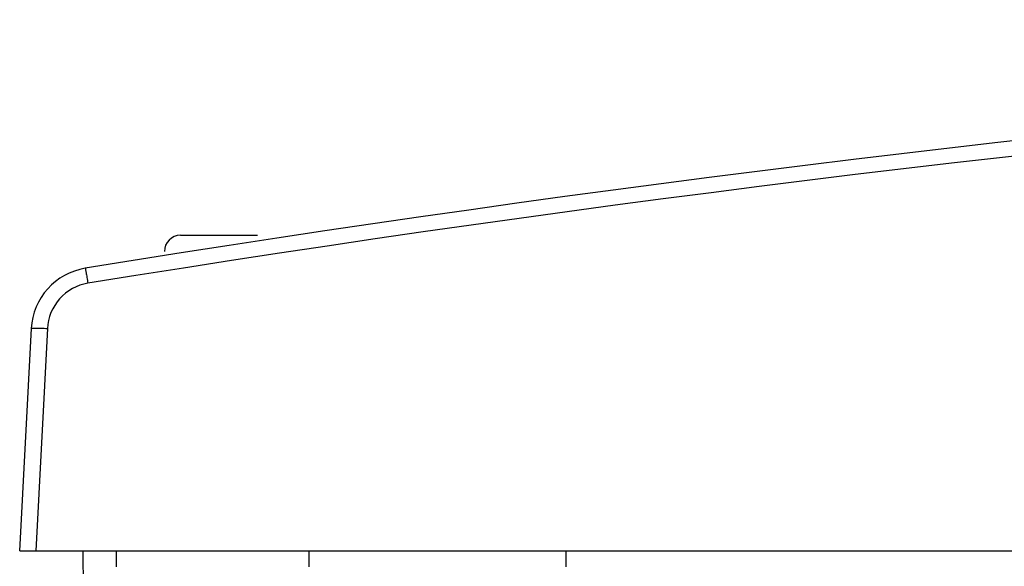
# Model space of a CAD drawing. Header units: millimetres. Extents: x 30 to 245, y 92 to 285.
# Tile 5 of 16: x 39 to 70, y 254 to 271. Entities that reach past the tile are written whole.
import ezdxf

# ---------------------------------------------------------------- set-up
doc = ezdxf.new("R2010")
doc.units = ezdxf.units.MM
doc.header["$LTSCALE"] = 24.676948
doc.layers.get('0').update_dxf_attribs({"linetype": 'CONTINUOUS'})

msp = doc.modelspace()

# ---------------------------------------------------------------- linework, layer by layer
at = {"color": 7, "linetype": 'Continuous'}
for p, q in [((44.312, 264.025), (46.712, 264.025)), ((39.312, 254.225), (39.674, 261.132)), ((40.173, 261.132), (39.811, 254.225)), ((39.312, 254.225), (235.312, 254.225)), ((41.312, 251.225), (41.286, 254.225)), ((42.308, 254.225), (42.312, 253.725)), ((48.312, 253.725), (48.312, 254.225)), ((56.312, 253.725), (56.312, 254.225))]:
    msp.add_line(p, q, dxfattribs=at)
for centre, radius, start, end in [((137.312, -329.275), 600, 80.796912, 99.203087), ((137.312, -329.254), 599.505, 80.796969, 99.203035), ((44.312, 263.525), 0.5, 90, 180), ((41.671, 261.027), 2, 99.2031, 177)]:
    msp.add_arc(centre, radius, start, end, dxfattribs=at)
for points, knots in [([(41.351, 263.002), (41.354, 263.002), (41.352, 262.982), (41.361, 262.964), (41.366, 262.918), (41.377, 262.862), (41.389, 262.792), (41.407, 262.682), (41.422, 262.594), (41.431, 262.534)], [0, 0, 0, 0, 0.019168, 0.075307, 0.166599, 0.290067, 0.440957, 0.614265, 1, 1, 1, 1]), ([(41.431, 262.534), (41.102, 262.481), (40.463, 262.137), (40.19, 261.464), (40.173, 261.132)], [0, 0, 0, 0, 0.500207, 1, 1, 1, 1]), ([(39.674, 261.132), (39.674, 261.136), (39.693, 261.137), (39.716, 261.141), (39.765, 261.142), (39.825, 261.143), (39.9, 261.142), (40.017, 261.139), (40.11, 261.135), (40.173, 261.132)], [0, 0, 0, 0, 0.021811, 0.079242, 0.171429, 0.29539, 0.446358, 0.619192, 1, 1, 1, 1])]:
    msp.add_open_spline(points, degree=3, knots=knots, dxfattribs=at)

doc.saveas('drawing.dxf')
